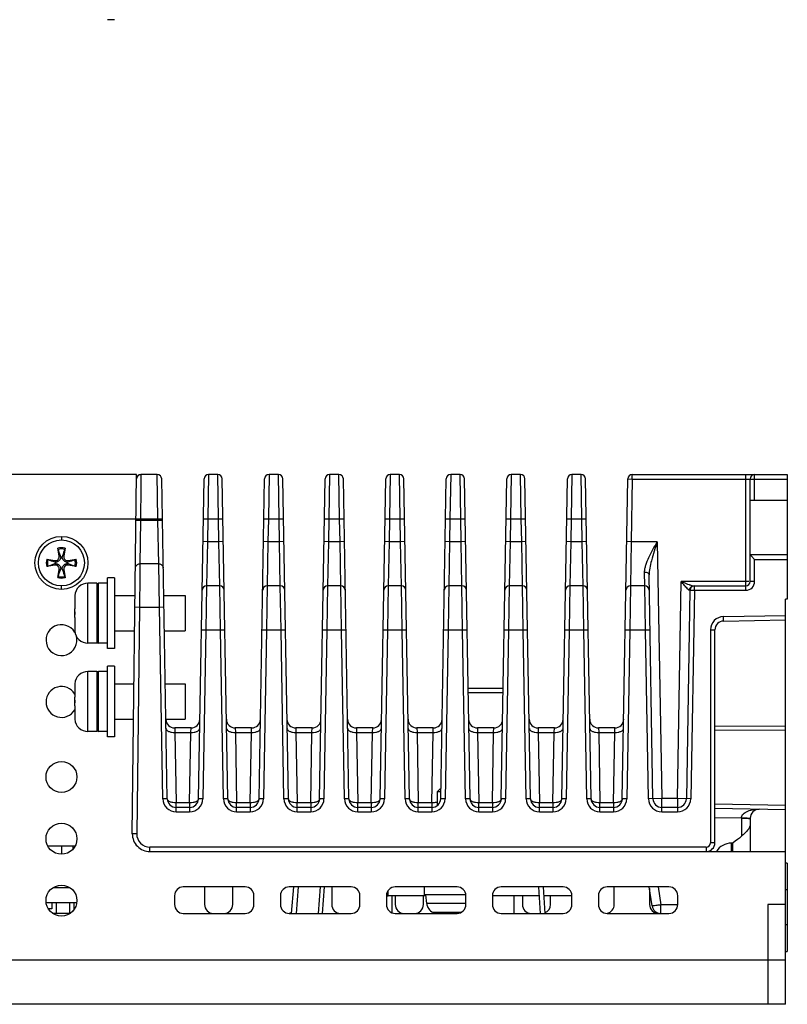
# Model space of a CAD drawing. Header units: millimetres. Extents: x 163 to 2699, y 224 to 730.
# Tile 155 of 168: x 2612 to 2699, y 273 to 385. Entities that reach past the tile are written whole.
import ezdxf

# ---------------------------------------------------------------- set-up
doc = ezdxf.new("R2010")
doc.units = ezdxf.units.MM

msp = doc.modelspace()

# ---------------------------------------------------------------- linework, layer by layer
at = {"color": 7, "linetype": 'Continuous'}
for p, q in [((2622.435, 384.533), (2621.635, 384.533)), ((2624.935, 333.003), (2544.435, 333.003)), ((2624.458, 292.326), (2624.935, 333.003)), ((2625.429, 333.003), (2625.413, 331.538)), ((2627.285, 333.003), (2625.429, 333.003)), ((2627.364, 328.003), (2627.285, 333.003)), ((2628.417, 296.285), (2627.785, 332.512)), ((2631.952, 296.285), (2632.584, 332.512)), ((2633.084, 333.003), (2633.005, 328.003)), ((2634.142, 333.003), (2633.084, 333.003)), ((2634.221, 328.003), (2634.142, 333.003)), ((2635.275, 296.285), (2634.642, 332.512)), ((2638.809, 296.285), (2639.441, 332.512)), ((2639.941, 333.003), (2639.863, 328.003)), ((2641, 333.003), (2639.941, 333.003)), ((2641.078, 328.003), (2641, 333.003)), ((2642.132, 296.285), (2641.499, 332.512)), ((2645.666, 296.285), (2646.298, 332.512)), ((2646.798, 333.003), (2646.72, 328.003)), ((2647.857, 333.003), (2646.798, 333.003)), ((2647.935, 328.003), (2647.857, 333.003)), ((2648.989, 296.285), (2648.357, 332.512)), ((2652.523, 296.285), (2653.156, 332.512)), ((2653.655, 333.003), (2653.577, 328.003)), ((2654.714, 333.003), (2653.655, 333.003)), ((2654.792, 328.003), (2654.714, 333.003)), ((2655.846, 296.285), (2655.214, 332.512)), ((2659.38, 296.285), (2660.013, 332.512)), ((2660.513, 333.003), (2660.434, 328.003)), ((2661.571, 333.003), (2660.513, 333.003)), ((2661.649, 328.003), (2661.571, 333.003)), ((2662.703, 296.285), (2662.071, 332.512)), ((2666.237, 296.285), (2666.87, 332.512)), ((2667.37, 333.003), (2667.291, 328.003)), ((2668.428, 333.003), (2667.37, 333.003)), ((2668.507, 328.003), (2668.428, 333.003)), ((2669.56, 296.285), (2668.928, 332.512)), ((2673.095, 296.285), (2673.727, 332.512)), ((2674.227, 333.003), (2674.148, 328.003)), ((2675.285, 333.003), (2674.227, 333.003)), ((2675.364, 328.003), (2675.285, 333.003)), ((2676.417, 296.285), (2675.785, 332.512)), ((2679.952, 296.285), (2680.584, 332.512)), ((2680.584, 332.512), (2681.084, 332.503)), ((2681.084, 332.503), (2680.96, 325.403)), ((2681.084, 333.003), (2698.635, 333.003)), ((2681.084, 332.503), (2681.084, 333.003)), ((2681.084, 332.503), (2698.635, 332.503)), ((2693.935, 319.903), (2693.935, 333.003)), ((2694.435, 320.903), (2694.435, 332.503)), ((2694.935, 330.103), (2694.935, 333.003)), ((2698.635, 333.003), (2698.635, 318.903)), ((2625.413, 331.538), (2625.376, 328.003)), ((2694.435, 330.103), (2698.635, 330.103)), ((2544.435, 328.003), (2624.876, 328.003)), ((2624.876, 328.009), (2625.376, 328.003)), ((2625.376, 328.003), (2625.374, 327.801)), ((2625.376, 328.003), (2627.364, 328.003)), ((2627.364, 328.003), (2627.864, 328.012)), ((2627.367, 327.801), (2627.364, 328.003)), ((2632.506, 328.012), (2633.005, 328.003)), ((2633.005, 328.003), (2632.96, 325.403)), ((2633.005, 328.003), (2634.221, 328.003)), ((2634.221, 328.003), (2634.721, 328.012)), ((2634.266, 325.403), (2634.221, 328.003)), ((2639.363, 328.012), (2639.863, 328.003)), ((2639.863, 328.003), (2639.817, 325.403)), ((2639.863, 328.003), (2641.078, 328.003)), ((2641.078, 328.003), (2641.578, 328.012)), ((2641.123, 325.403), (2641.078, 328.003)), ((2646.22, 328.012), (2646.72, 328.003)), ((2646.72, 328.003), (2646.674, 325.403)), ((2646.72, 328.003), (2647.935, 328.003)), ((2647.935, 328.003), (2648.435, 328.012)), ((2647.981, 325.403), (2647.935, 328.003)), ((2653.077, 328.012), (2653.577, 328.003)), ((2653.577, 328.003), (2653.532, 325.403)), ((2653.577, 328.003), (2654.792, 328.003)), ((2654.792, 328.003), (2655.292, 328.012)), ((2654.838, 325.403), (2654.792, 328.003)), ((2659.934, 328.012), (2660.434, 328.003)), ((2660.434, 328.003), (2660.389, 325.403)), ((2660.434, 328.003), (2661.649, 328.003)), ((2661.649, 328.003), (2662.149, 328.012)), ((2661.695, 325.403), (2661.649, 328.003)), ((2666.791, 328.012), (2667.291, 328.003)), ((2667.291, 328.003), (2667.246, 325.403)), ((2667.291, 328.003), (2668.507, 328.003)), ((2668.507, 328.003), (2669.007, 328.012)), ((2668.552, 325.403), (2668.507, 328.003)), ((2673.648, 328.012), (2674.148, 328.003)), ((2674.148, 328.003), (2674.103, 325.403)), ((2674.148, 328.003), (2675.364, 328.003)), ((2675.364, 328.003), (2675.864, 328.012)), ((2675.409, 325.403), (2675.364, 328.003)), ((2625.374, 327.801), (2624.874, 327.807)), ((2625.374, 327.801), (2625.311, 322.902)), ((2627.367, 327.801), (2625.374, 327.801)), ((2627.867, 327.809), (2627.367, 327.801)), ((2627.461, 322.902), (2627.367, 327.801)), ((2616.435, 326.003), (2616.435, 325.603)), ((2616.175, 323.773), (2616.023, 324.676)), ((2616.846, 324.676), (2616.694, 323.773)), ((2632.96, 325.403), (2632.46, 325.412)), ((2632.96, 325.403), (2632.864, 320.403)), ((2634.266, 325.403), (2632.96, 325.403)), ((2634.766, 325.412), (2634.266, 325.403)), ((2634.362, 320.403), (2634.266, 325.403)), ((2639.817, 325.403), (2639.317, 325.412)), ((2639.817, 325.403), (2639.721, 320.403)), ((2641.123, 325.403), (2639.817, 325.403)), ((2641.623, 325.412), (2641.123, 325.403)), ((2641.219, 320.403), (2641.123, 325.403)), ((2646.674, 325.403), (2646.174, 325.412)), ((2646.674, 325.403), (2646.578, 320.403)), ((2647.981, 325.403), (2646.674, 325.403)), ((2648.481, 325.412), (2647.981, 325.403)), ((2648.077, 320.403), (2647.981, 325.403)), ((2653.532, 325.403), (2653.032, 325.412)), ((2653.532, 325.403), (2653.436, 320.403)), ((2654.838, 325.403), (2653.532, 325.403)), ((2655.338, 325.412), (2654.838, 325.403)), ((2654.934, 320.403), (2654.838, 325.403)), ((2660.389, 325.403), (2659.889, 325.412)), ((2660.389, 325.403), (2660.293, 320.403)), ((2661.695, 325.403), (2660.389, 325.403)), ((2662.195, 325.412), (2661.695, 325.403)), ((2661.791, 320.403), (2661.695, 325.403)), ((2667.246, 325.403), (2666.746, 325.412)), ((2667.246, 325.403), (2667.15, 320.403)), ((2668.552, 325.403), (2667.246, 325.403)), ((2669.052, 325.412), (2668.552, 325.403)), ((2668.648, 320.403), (2668.552, 325.403)), ((2674.103, 325.403), (2673.603, 325.412)), ((2674.103, 325.403), (2674.007, 320.403)), ((2675.409, 325.403), (2674.103, 325.403)), ((2675.909, 325.412), (2675.409, 325.403)), ((2675.505, 320.403), (2675.409, 325.403)), ((2680.96, 325.403), (2680.46, 325.412)), ((2680.96, 325.403), (2680.864, 320.403)), ((2683.909, 325.403), (2680.96, 325.403)), ((2683.909, 325.403), (2684.417, 296.303)), ((2616.318, 323.797), (2616.175, 323.773)), ((2616.694, 323.773), (2616.552, 323.797)), ((2698.635, 323.903), (2694.435, 323.903)), ((2694.435, 323.903), (2694.581, 323.756)), ((2694.581, 323.756), (2694.935, 323.403)), ((2614.762, 323.414), (2615.665, 323.262)), ((2615.665, 322.743), (2614.762, 322.592)), ((2615.665, 323.262), (2615.641, 323.12)), ((2615.641, 322.886), (2615.665, 322.743)), ((2617.205, 323.262), (2618.108, 323.414)), ((2617.229, 323.12), (2617.205, 323.262)), ((2617.205, 322.743), (2617.229, 322.886)), ((2618.108, 322.592), (2617.205, 322.743)), ((2625.311, 322.902), (2625.296, 321.538)), ((2627.461, 322.902), (2625.311, 322.902)), ((2627.538, 318.003), (2627.461, 322.902)), ((2694.935, 323.403), (2698.635, 323.403)), ((2694.935, 320.903), (2694.935, 323.403)), ((2616.023, 321.33), (2616.175, 322.233)), ((2616.175, 322.233), (2616.318, 322.209)), ((2616.552, 322.209), (2616.694, 322.233)), ((2616.694, 322.233), (2616.846, 321.33)), ((2622.435, 321.303), (2621.635, 321.303)), ((2621.635, 313.303), (2621.635, 321.303)), ((2622.435, 321.303), (2622.435, 313.303)), ((2625.296, 321.538), (2625.259, 318.003)), ((2682.505, 320.403), (2682.475, 321.971)), ((2683.417, 296.285), (2682.975, 321.637)), ((2616.435, 320.003), (2616.435, 320.403)), ((2620.435, 320.703), (2619.435, 320.703)), ((2619.435, 313.903), (2619.435, 320.703)), ((2620.435, 320.703), (2620.435, 313.903)), ((2621.635, 320.703), (2620.635, 320.703)), ((2620.635, 313.903), (2620.635, 320.703)), ((2632.864, 320.403), (2632.786, 315.403)), ((2634.362, 320.403), (2632.864, 320.403)), ((2634.441, 315.403), (2634.362, 320.403)), ((2639.721, 320.403), (2639.643, 315.403)), ((2641.219, 320.403), (2639.721, 320.403)), ((2641.298, 315.403), (2641.219, 320.403)), ((2646.578, 320.403), (2646.5, 315.403)), ((2648.077, 320.403), (2646.578, 320.403)), ((2648.155, 315.403), (2648.077, 320.403)), ((2653.436, 320.403), (2653.357, 315.403)), ((2654.934, 320.403), (2653.436, 320.403)), ((2655.012, 315.403), (2654.934, 320.403)), ((2660.293, 320.403), (2660.214, 315.403)), ((2661.791, 320.403), (2660.293, 320.403)), ((2661.869, 315.403), (2661.791, 320.403)), ((2667.15, 320.403), (2667.071, 315.403)), ((2668.648, 320.403), (2667.15, 320.403)), ((2668.727, 315.403), (2668.648, 320.403)), ((2674.007, 320.403), (2673.928, 315.403)), ((2675.505, 320.403), (2674.007, 320.403)), ((2675.584, 315.403), (2675.505, 320.403)), ((2680.864, 320.403), (2680.786, 315.403)), ((2682.505, 320.403), (2680.864, 320.403)), ((2682.584, 315.403), (2682.505, 320.403)), ((2686.202, 296.303), (2686.631, 320.903)), ((2694.288, 320.903), (2686.631, 320.903)), ((2688.028, 320.403), (2693.935, 320.403)), ((2688.114, 319.903), (2688.114, 320.403)), ((2694.935, 320.903), (2694.435, 320.903)), ((2617.935, 319.136), (2617.935, 317.803)), ((2617.943, 319.303), (2617.938, 319.303)), ((2622.435, 319.303), (2624.774, 319.303)), ((2628.016, 319.303), (2630.435, 319.303)), ((2630.435, 319.303), (2630.435, 315.303)), ((2687.614, 319.912), (2687.202, 296.285)), ((2687.614, 319.912), (2687.557, 319.911)), ((2687.614, 319.912), (2688.114, 319.903)), ((2688.114, 319.903), (2687.702, 296.277)), ((2688.114, 319.903), (2693.935, 319.903)), ((2624.759, 318.009), (2625.259, 318.003)), ((2625.259, 318.003), (2624.958, 292.32)), ((2625.259, 318.003), (2627.538, 318.003)), ((2627.538, 318.003), (2628.038, 318.012)), ((2627.918, 296.277), (2627.538, 318.003)), ((2698.635, 318.903), (2698.435, 318.903)), ((2698.435, 273.003), (2698.435, 318.903)), ((2617.943, 317.803), (2617.935, 317.803)), ((2617.935, 316.803), (2617.943, 316.803)), ((2617.935, 316.803), (2617.935, 315.47)), ((2691.408, 316.92), (2698.435, 317.043)), ((2691.417, 316.42), (2691.408, 316.92)), ((2691.417, 316.42), (2698.435, 316.542)), ((2617.938, 315.303), (2617.943, 315.303)), ((2622.435, 315.303), (2624.727, 315.303)), ((2628.086, 315.303), (2630.435, 315.303)), ((2632.286, 315.412), (2632.786, 315.403)), ((2632.786, 315.403), (2632.452, 296.277)), ((2632.786, 315.403), (2634.441, 315.403)), ((2634.441, 315.403), (2634.941, 315.412)), ((2634.775, 296.277), (2634.441, 315.403)), ((2639.143, 315.412), (2639.643, 315.403)), ((2639.643, 315.403), (2639.309, 296.277)), ((2639.643, 315.403), (2641.298, 315.403)), ((2641.298, 315.403), (2641.798, 315.412)), ((2641.632, 296.277), (2641.298, 315.403)), ((2646, 315.412), (2646.5, 315.403)), ((2646.5, 315.403), (2646.166, 296.277)), ((2646.5, 315.403), (2648.155, 315.403)), ((2648.155, 315.403), (2648.655, 315.412)), ((2648.489, 296.277), (2648.155, 315.403)), ((2652.857, 315.412), (2653.357, 315.403)), ((2653.357, 315.403), (2653.023, 296.277)), ((2653.357, 315.403), (2655.012, 315.403)), ((2655.012, 315.403), (2655.512, 315.412)), ((2655.346, 296.277), (2655.012, 315.403)), ((2659.714, 315.412), (2660.214, 315.403)), ((2660.214, 315.403), (2659.88, 296.277)), ((2660.214, 315.403), (2661.869, 315.403)), ((2661.869, 315.403), (2662.369, 315.412)), ((2662.203, 296.277), (2661.869, 315.403)), ((2666.571, 315.412), (2667.071, 315.403)), ((2667.071, 315.403), (2666.737, 296.277)), ((2667.071, 315.403), (2668.727, 315.403)), ((2668.727, 315.403), (2669.226, 315.412)), ((2669.06, 296.277), (2668.727, 315.403)), ((2673.428, 315.412), (2673.928, 315.403)), ((2673.928, 315.403), (2673.595, 296.277)), ((2673.928, 315.403), (2675.584, 315.403)), ((2675.584, 315.403), (2676.084, 315.412)), ((2675.918, 296.277), (2675.584, 315.403)), ((2680.286, 315.412), (2680.786, 315.403)), ((2680.786, 315.403), (2680.452, 296.277)), ((2680.786, 315.403), (2682.584, 315.403)), ((2682.584, 315.403), (2683.084, 315.412)), ((2682.918, 296.277), (2682.584, 315.403)), ((2689.935, 315.42), (2690.435, 315.42)), ((2689.935, 315.42), (2689.935, 291.303)), ((2690.435, 291.303), (2690.435, 315.42)), ((2620.435, 313.903), (2619.435, 313.903)), ((2621.635, 313.903), (2620.635, 313.903)), ((2622.435, 313.303), (2621.635, 313.303)), ((2622.435, 311.303), (2621.635, 311.303)), ((2621.635, 303.303), (2621.635, 311.303)), ((2622.435, 311.303), (2622.435, 303.303)), ((2620.435, 310.703), (2619.435, 310.703)), ((2619.435, 303.903), (2619.435, 310.703)), ((2620.435, 310.703), (2620.435, 303.903)), ((2621.635, 310.703), (2620.635, 310.703)), ((2620.635, 303.903), (2620.635, 310.703)), ((2617.935, 309.136), (2617.935, 307.803)), ((2617.943, 309.303), (2617.938, 309.303)), ((2622.435, 309.303), (2624.657, 309.303)), ((2628.19, 309.303), (2630.435, 309.303)), ((2630.435, 309.303), (2630.435, 305.303)), ((2662.485, 308.803), (2666.456, 308.803)), ((2662.493, 308.312), (2666.447, 308.312)), ((2617.943, 307.803), (2617.935, 307.803)), ((2617.935, 306.803), (2617.943, 306.803)), ((2617.935, 306.803), (2617.935, 305.47)), ((2617.938, 305.303), (2617.943, 305.303)), ((2622.435, 305.303), (2624.61, 305.303)), ((2628.26, 305.303), (2630.435, 305.303)), ((2690.435, 304.53), (2698.435, 304.494)), ((2620.435, 303.903), (2619.435, 303.903)), ((2621.635, 303.903), (2620.635, 303.903)), ((2631.109, 304.303), (2629.26, 304.303)), ((2629.26, 304.303), (2629.278, 303.788)), ((2629.278, 303.788), (2631.091, 303.788)), ((2629.278, 303.788), (2629.417, 295.817)), ((2630.952, 295.817), (2631.091, 303.788)), ((2631.091, 303.788), (2631.109, 304.303)), ((2637.966, 304.303), (2636.117, 304.303)), ((2636.117, 304.303), (2636.135, 303.788)), ((2636.135, 303.788), (2637.948, 303.788)), ((2636.135, 303.788), (2636.274, 295.817)), ((2637.809, 295.817), (2637.948, 303.788)), ((2637.948, 303.788), (2637.966, 304.303)), ((2644.823, 304.303), (2642.975, 304.303)), ((2642.975, 304.303), (2642.992, 303.788)), ((2642.992, 303.788), (2644.805, 303.788)), ((2642.992, 303.788), (2643.132, 295.817)), ((2644.666, 295.817), (2644.805, 303.788)), ((2644.805, 303.788), (2644.823, 304.303)), ((2651.68, 304.303), (2649.832, 304.303)), ((2649.832, 304.303), (2649.85, 303.788)), ((2649.85, 303.788), (2651.663, 303.788)), ((2649.85, 303.788), (2649.989, 295.817)), ((2651.523, 295.817), (2651.663, 303.788)), ((2651.663, 303.788), (2651.68, 304.303)), ((2658.538, 304.303), (2656.689, 304.303)), ((2656.689, 304.303), (2656.707, 303.788)), ((2656.707, 303.788), (2658.52, 303.788)), ((2656.707, 303.788), (2656.846, 295.817)), ((2658.381, 295.817), (2658.52, 303.788)), ((2658.52, 303.788), (2658.538, 304.303)), ((2665.395, 304.303), (2663.546, 304.303)), ((2663.546, 304.303), (2663.564, 303.788)), ((2663.564, 303.788), (2665.377, 303.788)), ((2663.564, 303.788), (2663.703, 295.817)), ((2665.238, 295.817), (2665.377, 303.788)), ((2665.377, 303.788), (2665.395, 304.303)), ((2672.252, 304.303), (2670.403, 304.303)), ((2670.403, 304.303), (2670.421, 303.788)), ((2670.421, 303.788), (2672.234, 303.788)), ((2670.421, 303.788), (2670.56, 295.817)), ((2672.095, 295.817), (2672.234, 303.788)), ((2672.234, 303.788), (2672.252, 304.303)), ((2679.109, 304.303), (2677.26, 304.303)), ((2677.26, 304.303), (2677.278, 303.788)), ((2677.278, 303.788), (2679.091, 303.788)), ((2677.278, 303.788), (2677.417, 295.817)), ((2678.952, 295.817), (2679.091, 303.788)), ((2679.091, 303.788), (2679.109, 304.303)), ((2698.435, 304.008), (2690.435, 304.045)), ((2622.435, 303.303), (2621.635, 303.303)), ((2659.321, 297.403), (2659.015, 297.096)), ((2659.015, 297.096), (2659.395, 297.096)), ((2659.015, 295.53), (2659.015, 297.096)), ((2659.321, 297.403), (2659.4, 297.403)), ((2628.417, 296.285), (2627.918, 296.277)), ((2630.952, 295.817), (2629.417, 295.817)), ((2629.417, 294.803), (2629.417, 295.817)), ((2630.952, 295.817), (2630.952, 294.803)), ((2632.452, 296.277), (2631.952, 296.285)), ((2635.275, 296.285), (2634.775, 296.277)), ((2637.809, 295.817), (2636.274, 295.817)), ((2636.274, 294.803), (2636.274, 295.817)), ((2637.809, 295.817), (2637.809, 294.803)), ((2639.309, 296.277), (2638.809, 296.285)), ((2642.132, 296.285), (2641.632, 296.277)), ((2644.666, 295.817), (2643.132, 295.817)), ((2643.132, 294.803), (2643.132, 295.817)), ((2644.666, 295.817), (2644.666, 294.803)), ((2646.166, 296.277), (2645.666, 296.285)), ((2648.989, 296.285), (2648.489, 296.277)), ((2651.523, 295.817), (2649.989, 295.817)), ((2649.989, 294.803), (2649.989, 295.817)), ((2651.523, 295.817), (2651.523, 294.803)), ((2653.023, 296.277), (2652.523, 296.285)), ((2655.846, 296.285), (2655.346, 296.277)), ((2658.381, 295.817), (2656.846, 295.817)), ((2656.846, 294.803), (2656.846, 295.817)), ((2658.381, 295.817), (2658.381, 294.803)), ((2659.88, 296.277), (2659.38, 296.285)), ((2662.703, 296.285), (2662.203, 296.277)), ((2665.238, 295.817), (2663.703, 295.817)), ((2663.703, 294.803), (2663.703, 295.817)), ((2665.238, 295.817), (2665.238, 294.803)), ((2666.737, 296.277), (2666.237, 296.285)), ((2669.56, 296.285), (2669.06, 296.277)), ((2672.095, 295.817), (2670.56, 295.817)), ((2670.56, 294.803), (2670.56, 295.817)), ((2672.095, 295.817), (2672.095, 294.803)), ((2673.595, 296.277), (2673.095, 296.285)), ((2676.417, 296.285), (2675.918, 296.277)), ((2678.952, 295.817), (2677.417, 295.817)), ((2677.417, 294.803), (2677.417, 295.817)), ((2678.952, 295.817), (2678.952, 294.803)), ((2680.452, 296.277), (2679.952, 296.285)), ((2684.417, 296.303), (2682.918, 296.277)), ((2686.202, 296.303), (2684.417, 296.303)), ((2684.417, 294.803), (2684.417, 296.303)), ((2687.702, 296.277), (2686.202, 296.303)), ((2686.202, 296.303), (2686.202, 294.803)), ((2690.435, 295.695), (2698.435, 295.555)), ((2630.952, 295.303), (2629.417, 295.303)), ((2629.417, 294.803), (2630.952, 294.803)), ((2637.809, 295.303), (2636.274, 295.303)), ((2636.274, 294.803), (2637.809, 294.803)), ((2644.666, 295.303), (2643.132, 295.303)), ((2643.132, 294.803), (2644.666, 294.803)), ((2651.523, 295.303), (2649.989, 295.303)), ((2649.989, 294.803), (2651.523, 294.803)), ((2658.381, 295.303), (2656.846, 295.303)), ((2656.846, 294.803), (2658.381, 294.803)), ((2665.238, 295.303), (2663.703, 295.303)), ((2663.703, 294.803), (2665.238, 294.803)), ((2672.095, 295.303), (2670.56, 295.303)), ((2670.56, 294.803), (2672.095, 294.803)), ((2678.952, 295.303), (2677.417, 295.303)), ((2677.417, 294.803), (2678.952, 294.803)), ((2686.202, 295.303), (2684.417, 295.303)), ((2684.417, 294.803), (2686.202, 294.803)), ((2698.435, 295.041), (2690.435, 295.181)), ((2693.435, 294.084), (2690.435, 294.137)), ((2693.435, 294.084), (2693.434, 294.111)), ((2693.435, 294.084), (2693.435, 292.038)), ((2694.435, 294.102), (2694.435, 290.303)), ((2624.958, 292.32), (2624.458, 292.326)), ((2690.435, 291.303), (2689.935, 291.303)), ((2692.435, 291.259), (2692.302, 291.259)), ((2692.302, 290.303), (2692.302, 291.259)), ((2692.496, 291.303), (2692.435, 291.259)), ((2692.435, 291.259), (2692.435, 290.303)), ((2617.961, 290.903), (2614.911, 290.903)), ((2616.435, 290.903), (2616.435, 290.003)), ((2617.735, 290.903), (2617.735, 290.62)), ((2689.435, 290.803), (2626.458, 290.803)), ((2626.458, 290.303), (2626.458, 290.803)), ((2626.458, 290.303), (2698.435, 290.303)), ((2689.435, 290.803), (2689.435, 290.303)), ((2698.635, 289.003), (2698.435, 289.003)), ((2698.635, 289.003), (2698.635, 279.003)), ((2617.37, 286.203), (2615.501, 286.203)), ((2637.235, 286.303), (2630.235, 286.303)), ((2632.635, 286.303), (2632.635, 284.303)), ((2635.835, 284.303), (2635.835, 286.303)), ((2649.235, 286.303), (2642.235, 286.303)), ((2642.503, 283.303), (2642.734, 286.303)), ((2643.236, 286.303), (2643.004, 283.303)), ((2645.734, 286.303), (2645.503, 283.303)), ((2646.004, 283.303), (2646.236, 286.303)), ((2647.035, 286.303), (2647.035, 284.303)), ((2653.435, 285.303), (2653.435, 285.871)), ((2661.235, 286.303), (2654.235, 286.303)), ((2657.515, 286.303), (2657.515, 285.403)), ((2673.235, 286.303), (2666.235, 286.303)), ((2670.669, 283.303), (2670.479, 286.303)), ((2670.98, 286.303), (2671.17, 283.303)), ((2685.235, 286.303), (2678.235, 286.303)), ((2679.035, 284.303), (2679.035, 286.303)), ((2683.312, 284.161), (2683.006, 286.303)), ((2683.035, 286.103), (2683.035, 284.303)), ((2684.01, 286.303), (2684.302, 284.259)), ((2698.435, 286.003), (2698.635, 286.003)), ((2618.159, 284.503), (2614.712, 284.503)), ((2615.335, 284.503), (2615.335, 283.803)), ((2615.835, 284.503), (2615.835, 283.303)), ((2617.335, 284.503), (2617.335, 283.303)), ((2617.835, 284.503), (2617.835, 283.803)), ((2629.235, 285.303), (2629.235, 284.303)), ((2638.235, 284.303), (2638.235, 285.303)), ((2641.235, 285.303), (2641.235, 284.303)), ((2650.235, 284.303), (2650.235, 285.303)), ((2653.235, 285.303), (2653.235, 284.303)), ((2657.723, 285.303), (2653.435, 285.303)), ((2653.835, 285.303), (2653.835, 283.39)), ((2654.235, 285.303), (2654.235, 284.303)), ((2657.435, 284.303), (2657.435, 285.303)), ((2662.215, 285.403), (2657.515, 285.403)), ((2657.801, 284.415), (2657.715, 285.403)), ((2662.235, 284.415), (2657.801, 284.415)), ((2662.235, 284.303), (2662.235, 285.303)), ((2670.542, 285.303), (2665.235, 285.303)), ((2665.235, 285.303), (2665.235, 284.303)), ((2667.7, 283.303), (2667.7, 285.303)), ((2668.635, 285.303), (2668.635, 284.303)), ((2674.235, 285.303), (2671.043, 285.303)), ((2671.835, 284.303), (2671.835, 285.303)), ((2674.235, 284.303), (2674.235, 285.303)), ((2677.235, 285.303), (2677.235, 284.303)), ((2686.235, 284.303), (2686.235, 285.303)), ((2615.335, 283.803), (2614.981, 283.803)), ((2617.368, 283.303), (2615.499, 283.303)), ((2617.835, 283.803), (2617.886, 283.803)), ((2630.235, 283.303), (2637.235, 283.303)), ((2642.235, 283.303), (2649.235, 283.303)), ((2654.235, 283.303), (2661.235, 283.303)), ((2660.515, 283.419), (2658.517, 283.419)), ((2661.678, 283.419), (2660.515, 283.419)), ((2666.235, 283.303), (2673.235, 283.303)), ((2678.235, 283.303), (2685.235, 283.303)), ((2686.235, 284.259), (2684.302, 284.259)), ((2684.302, 283.303), (2684.302, 284.259)), ((2698.435, 284.303), (2696.435, 284.303)), ((2696.435, 284.303), (2696.435, 273.003)), ((2698.635, 282.003), (2698.435, 282.003)), ((2698.435, 279.003), (2698.635, 279.003)), ((2698.435, 278.003), (2544.435, 278.003)), ((2698.435, 273.003), (2544.435, 273.003))]:
    msp.add_line(p, q, dxfattribs=at)
for centre, radius in [((2616.435, 323.003), 3), ((2616.435, 323.003), 2.6), ((2616.435, 298.753), 1.75), ((2616.435, 291.753), 1.75), ((2616.435, 284.753), 1.75)]:
    msp.add_circle(centre, radius, dxfattribs=at)
for centre, radius, start, end in [((2625.426, 332.502), 0.5, 89.73377, 179.27112), ((2625.429, 332.503), 0.5, 90, 134.66456), ((2627.285, 332.503), 0.5, 1, 90), ((2633.084, 332.503), 0.5, 90, 179), ((2634.142, 332.503), 0.5, 1, 90), ((2639.941, 332.503), 0.5, 90, 179), ((2641, 332.503), 0.5, 1, 90), ((2646.798, 332.503), 0.5, 90, 179), ((2647.857, 332.503), 0.5, 1, 90), ((2653.655, 332.503), 0.5, 90, 179), ((2654.714, 332.503), 0.5, 1, 90), ((2660.513, 332.503), 0.5, 90, 179), ((2661.571, 332.503), 0.5, 1, 90), ((2667.37, 332.503), 0.5, 90, 179), ((2668.428, 332.503), 0.5, 1, 90), ((2674.227, 332.503), 0.5, 90, 179), ((2675.285, 332.503), 0.5, 1, 90), ((2681.084, 332.503), 0.5, 90, 179), ((2694.935, 332.503), 0.5, 90, 180), ((2616.435, 323.003), 1.723, 76.18861, 103.81139), ((2616.435, 323.003), 1.581, 76.08514, 103.91486), ((2615.738, 323.699), 0.443, 260.44847, 9.55153), ((2313.213, 216.523), 321.528, 19.48973, 19.62987), ((2615.734, 323.591), 0.619, 6.57579, 19.44699), ((2616.435, 323.003), 0.664, 82.58152, 97.41848), ((2617.134, 323.591), 0.617, 160.53565, 173.44157), ((2939.289, 209.547), 342.363, 160.3743, 160.5059), ((2617.131, 323.699), 0.443, 170.44847, 279.55153), ((2616.435, 323.003), 1.723, 166.18861, 193.81139), ((2616.435, 323.003), 1.581, 166.08514, 193.91486), ((2729.891, 645.857), 342.363, 250.3743, 250.5059), ((2722.914, 19.781), 321.528, 109.48973, 109.62987), ((2615.846, 323.702), 0.617, 250.53565, 263.44157), ((2615.847, 322.302), 0.619, 96.57579, 109.44699), ((2615.738, 322.306), 0.443, 350.44847, 99.55153), ((2616.435, 323.003), 0.664, 172.58152, 187.41848), ((2615.736, 322.415), 0.617, 340.53565, 353.44157), ((2616.435, 323.003), 0.664, 262.58152, 277.41848), ((2617.135, 322.415), 0.619, 186.57579, 199.44699), ((2617.131, 322.306), 0.443, 80.44847, 189.55153), ((2617.023, 323.703), 0.619, 276.57579, 289.44699), ((2616.435, 323.003), 0.664, 352.58152, 7.41848), ((2617.023, 322.304), 0.617, 70.53565, 83.44157), ((2509.955, 626.224), 321.528, 289.48973, 289.62987), ((2502.979, 0.148), 342.363, 70.3743, 70.5059), ((2616.435, 323.003), 1.581, 346.08514, 13.91486), ((2616.435, 323.003), 1.723, 346.18861, 13.81139), ((2616.435, 323.003), 1.723, 256.18861, 283.81139), ((2293.58, 436.459), 342.363, 340.3743, 340.5059), ((2616.435, 323.003), 1.581, 256.08514, 283.91486), ((2919.656, 429.483), 321.528, 199.48973, 199.62987), ((2619.435, 319.203), 1.5, 90, 176.17748), ((2620.635, 320.503), 0.2, 90, 180), ((2632.864, 319.903), 0.5, 90, 179), ((2634.362, 319.903), 0.5, 1, 90), ((2639.721, 319.903), 0.5, 90, 179), ((2641.219, 319.903), 0.5, 1, 90), ((2646.578, 319.903), 0.5, 90, 179), ((2648.077, 319.903), 0.5, 1, 90), ((2653.436, 319.903), 0.5, 90, 179), ((2654.934, 319.903), 0.5, 1, 90), ((2660.293, 319.903), 0.5, 90, 179), ((2661.791, 319.903), 0.5, 1, 90), ((2667.15, 319.903), 0.5, 90, 179), ((2668.648, 319.903), 0.5, 1, 90), ((2674.007, 319.903), 0.5, 90, 179), ((2675.505, 319.903), 0.5, 1, 90), ((2680.864, 319.903), 0.5, 90, 179), ((2682.505, 319.903), 0.5, 1, 90), ((2688.114, 319.903), 0.5, 90, 179), ((2693.935, 320.903), 1, 270, 0), ((2693.935, 320.903), 0.5, 270, 0), ((2619.533, 319.136), 1.599, 174.01093, 180.00644), ((2645.226, 317.306), 27.288, 179.6689, 180.00595), ((2646.146, 317.306), 28.208, 180.00593, 180.33199), ((2691.435, 315.42), 1.5, 91, 180), ((2616.435, 314.253), 1.75, 30.17824, 15.69022), ((2691.435, 315.42), 1, 91, 180), ((2619.533, 315.47), 1.599, 179.99356, 185.98907), ((2619.435, 315.403), 1.5, 183.82255, 270), ((2620.635, 314.103), 0.2, 180, 270), ((2619.435, 309.203), 1.5, 90, 176.17748), ((2620.635, 310.503), 0.2, 90, 180), ((2616.435, 307.253), 1.75, 30.82365, 329.27844), ((2619.533, 309.136), 1.599, 174.01093, 180.00644), ((2645.226, 307.306), 27.288, 179.6689, 180.00595), ((2646.146, 307.306), 28.208, 180.00593, 180.33199), ((2619.533, 305.47), 1.599, 179.99356, 185.98907), ((2619.435, 305.403), 1.5, 183.82255, 270), ((2629.26, 305.303), 1, 181, 270), ((2631.109, 305.303), 1, 270, 359), ((2636.117, 305.303), 1, 181, 270), ((2637.966, 305.303), 1, 270, 359), ((2642.975, 305.303), 1, 181, 270), ((2644.823, 305.303), 1, 270, 359), ((2649.832, 305.303), 1, 181, 270), ((2651.68, 305.303), 1, 270, 359), ((2656.689, 305.303), 1, 181, 270), ((2658.538, 305.303), 1, 270, 359), ((2663.546, 305.303), 1, 181, 270), ((2665.395, 305.303), 1, 270, 359), ((2670.403, 305.303), 1, 181, 270), ((2672.252, 305.303), 1, 270, 359), ((2677.26, 305.303), 1, 181, 270), ((2679.109, 305.303), 1, 270, 359), ((2620.635, 304.103), 0.2, 180, 270), ((2629.417, 296.303), 1.5, 181, 270), ((2629.417, 296.303), 1, 181, 270), ((2630.952, 296.303), 1, 270, 359), ((2630.952, 296.303), 1.5, 270, 359), ((2636.274, 296.303), 1.5, 181, 270), ((2636.274, 296.303), 1, 181, 270), ((2637.809, 296.303), 1, 270, 359), ((2637.809, 296.303), 1.5, 270, 359), ((2643.132, 296.303), 1.5, 181, 270), ((2643.132, 296.303), 1, 181, 270), ((2644.666, 296.303), 1, 270, 359), ((2644.666, 296.303), 1.5, 270, 359), ((2649.989, 296.303), 1.5, 181, 270), ((2649.989, 296.303), 1, 181, 270), ((2651.523, 296.303), 1, 270, 359), ((2651.523, 296.303), 1.5, 270, 359), ((2656.846, 296.303), 1.5, 181, 270), ((2656.846, 296.303), 1, 181, 270), ((2658.381, 296.303), 1, 270, 359), ((2658.381, 296.303), 1.5, 270, 359), ((2663.703, 296.303), 1.5, 181, 270), ((2663.703, 296.303), 1, 181, 270), ((2665.238, 296.303), 1, 270, 359), ((2665.238, 296.303), 1.5, 270, 359), ((2670.56, 296.303), 1.5, 181, 270), ((2670.56, 296.303), 1, 181, 270), ((2672.095, 296.303), 1, 270, 359), ((2672.095, 296.303), 1.5, 270, 359), ((2677.417, 296.303), 1.5, 181, 270), ((2677.417, 296.303), 1, 181, 270), ((2678.952, 296.303), 1, 270, 359), ((2678.952, 296.303), 1.5, 270, 359), ((2684.417, 296.303), 1.5, 181, 270), ((2684.417, 296.303), 1, 181, 270), ((2686.202, 296.303), 1, 270, 359), ((2686.202, 296.303), 1.5, 270, 359), ((2695.435, 294.093), 1, 89, 180), ((2626.458, 292.303), 2, 179.32912, 270), ((2626.458, 292.303), 1.5, 179.32912, 270), ((2689.435, 291.303), 1, 270, 0), ((2689.435, 291.303), 0.5, 270, 0), ((2692.302, 289.259), 2, 90.00262, 148.18981), ((2630.235, 285.303), 1, 90, 180), ((2637.235, 285.303), 1, 0, 90), ((2642.235, 285.303), 1, 90, 180), ((2649.235, 285.303), 1, 0, 90), ((2654.235, 285.303), 1, 90, 180), ((2661.235, 285.303), 1, 0, 90), ((2666.235, 285.303), 1, 90, 180), ((2673.235, 285.303), 1, 0, 90), ((2678.235, 285.303), 1, 90, 180), ((2685.235, 285.303), 1, 0, 90), ((2653.435, 286.303), 1, 258.58897, 270), ((2658.997, 284.519), 1.2, 185, 246.45286), ((2630.235, 284.303), 1, 180, 270), ((2633.635, 284.303), 1, 180, 270), ((2634.835, 284.303), 1, 270, 0), ((2637.235, 284.303), 1, 270, 0), ((2642.235, 284.303), 1, 180, 270), ((2642.035, 284.303), 1, 281.56557, 299.12565), ((2648.035, 284.303), 1, 180, 270), ((2649.235, 284.303), 1, 270, 0), ((2654.235, 284.303), 1, 180, 270), ((2655.235, 284.303), 1, 180, 270), ((2656.435, 284.303), 1, 270, 0), ((2660.515, 288.003), 5, 246.45286, 250.28187), ((2661.235, 284.303), 1, 270, 0), ((2666.235, 284.303), 1, 180, 270), ((2669.635, 284.303), 1, 180, 270), ((2670.835, 284.303), 1, 289.55781, 0), ((2673.235, 284.303), 1, 270, 0), ((2678.235, 284.303), 1, 180, 270), ((2678.035, 284.303), 1, 281.56557, 0), ((2684.035, 284.303), 1, 180, 270), ((2684.302, 284.303), 1, 188.1301, 270), ((2685.235, 284.303), 1, 270, 0)]:
    msp.add_arc(centre, radius, start, end, dxfattribs=at)
at = {"color": 2, "linetype": 'Continuous'}
msp.add_arc((2658.383, 296.301), 0.997, 314.72508, 337.19604, dxfattribs=at)
at = {"color": 7, "linetype": 'Continuous'}
for points, start_tangent, end_tangent in [([(2616.054, 324.538), (2616.047, 324.562), (2616.039, 324.594), (2616.031, 324.633), (2616.023, 324.676)], (-0.3355744, 0.9420137), (-0.1659345, 0.9861368)), ([(2616.846, 324.676), (2616.838, 324.633), (2616.83, 324.594), (2616.822, 324.561), (2616.815, 324.538)], (-0.1659345, -0.9861368), (-0.3355744, -0.9420137)), ([(2682.475, 321.971), (2682.511, 322.354), (2682.618, 322.761), (2682.966, 323.618), (2683.416, 324.504), (2683.909, 325.403)], (-0.019197, 0.9998157), (0.4855011, 0.8742361)), ([(2683.909, 325.403), (2683.555, 324.32), (2683.24, 323.255)], (-0.31493, -0.9491149), (-0.2580085, -0.9661426)), ([(2616.349, 323.662), (2616.338, 323.555), (2616.307, 323.45), (2616.255, 323.349), (2616.181, 323.257), (2616.088, 323.182), (2615.987, 323.13), (2615.882, 323.1), (2615.776, 323.089)], (-0.0155375, -0.9998793), (-0.9998793, -0.0155375)), ([(2617.093, 323.089), (2616.987, 323.1), (2616.882, 323.13), (2616.781, 323.182), (2616.688, 323.257), (2616.614, 323.349), (2616.562, 323.45), (2616.532, 323.555), (2616.52, 323.662)], (-0.9998793, 0.0155375), (-0.0155375, 0.9998793)), ([(2614.9, 322.623), (2614.876, 322.615), (2614.843, 322.607), (2614.804, 322.599), (2614.761, 322.591)], (-0.9420137, -0.3355744), (-0.9861368, -0.1659345)), ([(2614.762, 323.414), (2614.804, 323.406), (2614.843, 323.398), (2614.876, 323.39), (2614.9, 323.383)], (0.9861368, -0.1659345), (0.9420137, -0.3355744)), ([(2615.776, 322.917), (2615.882, 322.906), (2615.987, 322.875), (2616.088, 322.824), (2616.181, 322.749), (2616.255, 322.656), (2616.307, 322.555), (2616.338, 322.451), (2616.349, 322.344)], (0.9998793, -0.0155375), (0.0155375, -0.9998793)), ([(2616.52, 322.344), (2616.532, 322.451), (2616.562, 322.555), (2616.614, 322.656), (2616.688, 322.749), (2616.781, 322.824), (2616.882, 322.875), (2616.987, 322.906), (2617.093, 322.917)], (0.0155375, 0.9998793), (0.9998793, 0.0155375)), ([(2617.97, 323.383), (2617.993, 323.39), (2618.026, 323.398), (2618.065, 323.406), (2618.108, 323.414)], (0.9420137, 0.3355744), (0.9861368, 0.1659345)), ([(2618.108, 322.592), (2618.065, 322.599), (2618.026, 322.607), (2617.993, 322.615), (2617.97, 322.623)], (-0.9861368, 0.1659345), (-0.9420137, 0.3355744)), ([(2624.811, 322.418), (2624.85, 322.603), (2624.959, 322.76), (2625.121, 322.865), (2625.311, 322.902)], (0.0117133, 0.9999314), (0.9999999, -0.0004652)), ([(2627.461, 322.902), (2627.651, 322.865), (2627.812, 322.761), (2627.921, 322.605), (2627.961, 322.421)], (0.9999998, 0.0006908), (0.0174524, -0.9998477)), ([(2683.24, 323.255), (2683.049, 322.415), (2682.975, 321.637)], (-0.2580085, -0.9661426), (0.0174524, -0.9998477)), ([(2616.023, 321.33), (2616.031, 321.372), (2616.039, 321.412), (2616.047, 321.444), (2616.054, 321.468)], (0.1659345, 0.9861368), (0.3355744, 0.9420137)), ([(2616.815, 321.468), (2616.822, 321.444), (2616.83, 321.411), (2616.838, 321.372), (2616.846, 321.329)], (0.3355744, -0.9420137), (0.1659345, -0.9861368)), ([(2682.475, 321.971), (2682.665, 321.947), (2682.826, 321.875), (2682.935, 321.766), (2682.975, 321.637)], (0.9999574, 0.0092321), (0.0174524, -0.9998477)), ([(2686.631, 320.903), (2686.858, 320.809), (2687.51, 320.549)], (0.9239177, -0.3825913), (0.9367626, -0.3499654)), ([(2687.324, 320.081), (2686.992, 320.459), (2686.631, 320.903)], (-0.6984081, 0.7156998), (-0.6270783, 0.7789562)), ([(2687.51, 320.549), (2687.564, 320.529), (2687.718, 320.475)], (0.9367633, -0.3499635), (0.9492122, -0.3146366)), ([(2687.557, 319.911), (2687.595, 320.1)], (0.0155132, 0.9998797), (0.3745069, 0.9272241)), ([(2687.595, 320.1), (2687.698, 320.259)], (0.3745069, 0.9272241), (0.6919304, 0.7219642)), ([(2687.698, 320.259), (2687.85, 320.366)], (0.6919304, 0.7219642), (0.9173691, 0.3980375)), ([(2687.718, 320.475), (2687.766, 320.46), (2687.896, 320.423)], (0.9492122, -0.3146366), (0.972075, -0.2346702)), ([(2687.85, 320.366), (2688.028, 320.403)], (0.9173691, 0.3980375), (1, 0)), ([(2687.896, 320.423), (2687.934, 320.414), (2688.028, 320.403)], (0.972075, -0.2346702), (1, 0)), ([(2687.421, 319.989), (2687.398, 320.009), (2687.324, 320.081)], (-0.7560588, 0.6545037), (-0.6984088, 0.7156991)), ([(2687.557, 319.911), (2687.497, 319.932), (2687.421, 319.989)], (-0.999962, -0.0087232), (-0.7560588, 0.6545037)), ([(2617.943, 316.803), (2617.939, 317.053), (2617.938, 317.303), (2617.939, 317.553), (2617.943, 317.803)], (-0.0262653, 0.999655), (0.0262653, 0.999655)), ([(2617.943, 306.803), (2617.939, 307.053), (2617.938, 307.303), (2617.939, 307.553), (2617.943, 307.803)], (-0.0262653, 0.999655), (0.0262653, 0.999655)), ([(2628.278, 304.257), (2628.299, 304.163), (2628.357, 304.073), (2628.45, 303.991), (2628.574, 303.92)], (0.0174524, -0.9998477), (0.9057241, -0.4238678)), ([(2628.574, 303.92), (2628.898, 303.82), (2629.278, 303.788)], (0.9057241, -0.4238678), (0.9999111, 0.0133371)), ([(2631.091, 303.788), (2631.472, 303.82), (2631.795, 303.92)], (0.9999111, -0.0133371), (0.905724, 0.4238679)), ([(2631.795, 303.92), (2631.919, 303.991), (2632.012, 304.073), (2632.07, 304.163), (2632.091, 304.257)], (0.905724, 0.4238679), (0.0174524, 0.9998477)), ([(2635.135, 304.257), (2635.156, 304.163), (2635.214, 304.073), (2635.307, 303.991), (2635.431, 303.92)], (0.0174524, -0.9998477), (0.905724, -0.4238679)), ([(2635.431, 303.92), (2635.755, 303.82), (2636.135, 303.788)], (0.905724, -0.4238679), (0.9999111, 0.0133371)), ([(2637.948, 303.788), (2638.329, 303.82), (2638.652, 303.92)], (0.9999111, -0.0133371), (0.905724, 0.423868)), ([(2638.652, 303.92), (2638.777, 303.991), (2638.87, 304.073), (2638.927, 304.163), (2638.948, 304.257)], (0.905724, 0.423868), (0.0174524, 0.9998477)), ([(2641.993, 304.257), (2642.013, 304.163), (2642.071, 304.073), (2642.164, 303.991), (2642.288, 303.92)], (0.0174524, -0.9998477), (0.905724, -0.423868)), ([(2642.288, 303.92), (2642.612, 303.82), (2642.992, 303.788)], (0.905724, -0.423868), (0.9999111, 0.0133371)), ([(2644.805, 303.788), (2645.186, 303.82), (2645.509, 303.92)], (0.9999111, -0.0133371), (0.9057239, 0.4238681)), ([(2645.509, 303.92), (2645.634, 303.991), (2645.727, 304.073), (2645.785, 304.163), (2645.805, 304.257)], (0.9057239, 0.4238681), (0.0174524, 0.9998477)), ([(2648.85, 304.257), (2648.87, 304.163), (2648.928, 304.073), (2649.021, 303.991), (2649.146, 303.92)], (0.0174524, -0.9998477), (0.9057239, -0.4238682)), ([(2649.146, 303.92), (2649.469, 303.82), (2649.85, 303.788)], (0.9057239, -0.4238682), (0.9999111, 0.0133371)), ([(2651.663, 303.788), (2652.043, 303.82), (2652.366, 303.92)], (0.9999111, -0.0133371), (0.9057239, 0.4238682)), ([(2652.366, 303.92), (2652.491, 303.991), (2652.584, 304.073), (2652.642, 304.163), (2652.662, 304.257)], (0.9057239, 0.4238682), (0.0174524, 0.9998477)), ([(2655.707, 304.257), (2655.728, 304.163), (2655.785, 304.073), (2655.878, 303.991), (2656.003, 303.92)], (0.0174524, -0.9998477), (0.9057238, -0.4238683)), ([(2656.003, 303.92), (2656.326, 303.82), (2656.707, 303.788)], (0.9057238, -0.4238683), (0.9999111, 0.0133371)), ([(2658.52, 303.788), (2658.9, 303.82), (2659.224, 303.92)], (0.9999111, -0.0133371), (0.9057238, 0.4238684)), ([(2659.224, 303.92), (2659.348, 303.991), (2659.441, 304.073), (2659.499, 304.163), (2659.519, 304.257)], (0.9057238, 0.4238684), (0.0174524, 0.9998477)), ([(2662.564, 304.257), (2662.585, 304.163), (2662.643, 304.073), (2662.736, 303.991), (2662.86, 303.92)], (0.0174524, -0.9998477), (0.9057238, -0.4238684)), ([(2662.86, 303.92), (2663.183, 303.82), (2663.564, 303.788)], (0.9057238, -0.4238684), (0.9999111, 0.0133371)), ([(2665.377, 303.788), (2665.757, 303.82), (2666.081, 303.92)], (0.9999111, -0.0133371), (0.9057237, 0.4238685)), ([(2666.081, 303.92), (2666.205, 303.991), (2666.298, 304.073), (2666.356, 304.163), (2666.377, 304.257)], (0.9057237, 0.4238685), (0.0174524, 0.9998477)), ([(2669.421, 304.257), (2669.442, 304.163), (2669.5, 304.073), (2669.593, 303.991), (2669.717, 303.92)], (0.0174524, -0.9998477), (0.9057237, -0.4238686)), ([(2669.717, 303.92), (2670.04, 303.82), (2670.421, 303.788)], (0.9057237, -0.4238686), (0.9999111, 0.0133371)), ([(2672.234, 303.788), (2672.615, 303.82), (2672.938, 303.92)], (0.9999111, -0.0133371), (0.9057236, 0.4238687)), ([(2672.938, 303.92), (2673.062, 303.991), (2673.155, 304.073), (2673.213, 304.163), (2673.234, 304.257)], (0.9057236, 0.4238687), (0.0174524, 0.9998477)), ([(2676.278, 304.257), (2676.299, 304.163), (2676.357, 304.073), (2676.45, 303.991), (2676.574, 303.92)], (0.0174524, -0.9998477), (0.9057236, -0.4238688)), ([(2676.574, 303.92), (2676.898, 303.82), (2677.278, 303.788)], (0.9057236, -0.4238688), (0.9999111, 0.0133371)), ([(2679.091, 303.788), (2679.472, 303.82), (2679.795, 303.92)], (0.9999111, -0.0133371), (0.9057236, 0.4238689)), ([(2679.795, 303.92), (2679.919, 303.991), (2680.012, 304.073), (2680.07, 304.163), (2680.091, 304.257)], (0.9057236, 0.4238689), (0.0174524, 0.9998477)), ([(2628.713, 295.949), (2628.589, 296.02), (2628.496, 296.102), (2628.438, 296.192), (2628.417, 296.285)], (-0.9056288, 0.4240714), (-0.0174524, 0.9998477)), ([(2629.417, 295.817), (2629.037, 295.849), (2628.713, 295.949)], (-0.9999111, -0.0133371), (-0.9056288, 0.4240714)), ([(2631.656, 295.949), (2631.332, 295.849), (2630.952, 295.817)], (-0.9056288, -0.4240714), (-0.9999111, 0.0133371)), ([(2631.952, 296.281), (2631.872, 296.1), (2631.779, 296.019), (2631.656, 295.949)], (-0.0265332, -0.9996479), (-0.9056288, -0.4240714)), ([(2635.57, 295.949), (2635.446, 296.02), (2635.353, 296.102), (2635.295, 296.192), (2635.275, 296.285)], (-0.9056288, 0.4240714), (-0.0174524, 0.9998477)), ([(2636.274, 295.817), (2635.894, 295.849), (2635.57, 295.949)], (-0.9999111, -0.0133371), (-0.9056288, 0.4240714)), ([(2638.513, 295.949), (2638.19, 295.849), (2637.809, 295.817)], (-0.9056288, -0.4240714), (-0.9999111, 0.0133371)), ([(2638.809, 296.281), (2638.729, 296.1), (2638.636, 296.019), (2638.513, 295.949)], (-0.0265332, -0.9996479), (-0.9056288, -0.4240714)), ([(2642.428, 295.949), (2642.303, 296.02), (2642.21, 296.102), (2642.152, 296.192), (2642.132, 296.285)], (-0.9056288, 0.4240714), (-0.0174524, 0.9998477)), ([(2643.132, 295.817), (2642.751, 295.849), (2642.428, 295.949)], (-0.9999111, -0.0133371), (-0.9056288, 0.4240714)), ([(2645.37, 295.949), (2645.047, 295.849), (2644.666, 295.817)], (-0.9056288, -0.4240714), (-0.9999111, 0.0133371)), ([(2645.666, 296.281), (2645.586, 296.1), (2645.493, 296.019), (2645.37, 295.949)], (-0.0265332, -0.9996479), (-0.9056288, -0.4240714)), ([(2649.285, 295.949), (2649.16, 296.02), (2649.067, 296.102), (2649.01, 296.192), (2648.989, 296.285)], (-0.9056288, 0.4240714), (-0.0174524, 0.9998477)), ([(2649.989, 295.817), (2649.608, 295.849), (2649.285, 295.949)], (-0.9999111, -0.0133371), (-0.9056288, 0.4240714)), ([(2652.227, 295.949), (2651.904, 295.849), (2651.523, 295.817)], (-0.9056288, -0.4240714), (-0.9999111, 0.0133371)), ([(2652.523, 296.281), (2652.443, 296.1), (2652.351, 296.019), (2652.227, 295.949)], (-0.0265332, -0.9996479), (-0.9056288, -0.4240714)), ([(2656.142, 295.949), (2656.018, 296.02), (2655.925, 296.102), (2655.867, 296.192), (2655.846, 296.285)], (-0.9056288, 0.4240714), (-0.0174524, 0.9998477)), ([(2656.846, 295.817), (2656.465, 295.849), (2656.142, 295.949)], (-0.9999111, -0.0133371), (-0.9056288, 0.4240714)), ([(2659.02, 295.921), (2658.878, 295.875), (2658.381, 295.817)], (-0.9315032, -0.3637331), (-0.9999111, 0.0133371)), ([(2662.999, 295.949), (2662.875, 296.02), (2662.782, 296.102), (2662.724, 296.192), (2662.703, 296.285)], (-0.9056288, 0.4240714), (-0.0174524, 0.9998477)), ([(2663.703, 295.817), (2663.323, 295.849), (2662.999, 295.949)], (-0.9999111, -0.0133371), (-0.9056288, 0.4240714)), ([(2665.942, 295.949), (2665.618, 295.849), (2665.238, 295.817)], (-0.9056288, -0.4240714), (-0.9999111, 0.0133371)), ([(2666.237, 296.281), (2666.157, 296.1), (2666.065, 296.019), (2665.942, 295.949)], (-0.0265332, -0.9996479), (-0.9056288, -0.4240714)), ([(2669.856, 295.949), (2669.732, 296.02), (2669.639, 296.102), (2669.581, 296.192), (2669.56, 296.285)], (-0.9056288, 0.4240714), (-0.0174524, 0.9998477)), ([(2670.56, 295.817), (2670.18, 295.849), (2669.856, 295.949)], (-0.9999111, -0.0133371), (-0.9056288, 0.4240714)), ([(2672.799, 295.949), (2672.475, 295.849), (2672.095, 295.817)], (-0.9056288, -0.4240714), (-0.9999111, 0.0133371)), ([(2673.095, 296.281), (2673.014, 296.1), (2672.922, 296.019), (2672.799, 295.949)], (-0.0265332, -0.9996479), (-0.9056288, -0.4240714)), ([(2676.713, 295.949), (2676.589, 296.02), (2676.496, 296.102), (2676.438, 296.192), (2676.417, 296.285)], (-0.9056288, 0.4240714), (-0.0174524, 0.9998477)), ([(2677.417, 295.817), (2677.037, 295.849), (2676.713, 295.949)], (-0.9999111, -0.0133371), (-0.9056288, 0.4240714)), ([(2679.656, 295.949), (2679.332, 295.849), (2678.952, 295.817)], (-0.9056288, -0.4240714), (-0.9999111, 0.0133371)), ([(2679.952, 296.281), (2679.872, 296.1), (2679.779, 296.019), (2679.656, 295.949)], (-0.0265332, -0.9996479), (-0.9056288, -0.4240714)), ([(2693.434, 294.111), (2693.469, 294.304), (2693.578, 294.49), (2693.758, 294.661), (2694.002, 294.81)], (-0.0174551, 0.9998476), (0.8944113, 0.4472453)), ([(2694.002, 294.81), (2694.665, 295.026), (2695.452, 295.093)], (0.8944119, 0.4472442), (0.9998477, -0.0174524)), ([(2693.434, 294.111), (2693.629, 294.11), (2693.817, 294.109), (2693.99, 294.108), (2694.142, 294.106), (2694.266, 294.103), (2694.316, 294.101), (2694.358, 294.1), (2694.391, 294.098), (2694.415, 294.097), (2694.43, 294.095), (2694.435, 294.093)], (1, 0.000008), (-0.0001395, -1)), ([(2693.435, 294.084), (2693.63, 294.084), (2694.142, 294.072)], (1, 0), (0.9990511, -0.0435527)), ([(2694.142, 294.072), (2694.334, 294.06), (2694.394, 294.053), (2694.427, 294.046)], (0.9990511, -0.0435527), (0.9407089, -0.3392149)), ([(2694.435, 293.45), (2694.36, 293.079), (2694.142, 292.716)], (-0.0000008, -1), (-0.6226216, -0.782523)), ([(2694.142, 292.716), (2693.818, 292.378), (2693.435, 292.038)], (-0.6226216, -0.782523), (-0.7292927, -0.6842018)), ([(2693.435, 292.038), (2692.496, 291.303)], (-0.7292927, -0.6842018), (-0.8164317, -0.5774419)), ([(2683.604, 284.172), (2683.481, 284.161), (2683.389, 284.156), (2683.356, 284.155), (2683.332, 284.156), (2683.317, 284.158), (2683.312, 284.161)], (-0.9951552, -0.0983163), (-0.1414214, 0.9899495)), ([(2684.302, 284.259), (2684.11, 284.233), (2683.604, 284.172)], (-0.9899871, -0.1411576), (-0.9951552, -0.0983163))]:
    msp.add_spline(points, degree=3, dxfattribs=dict(at, start_tangent=start_tangent, end_tangent=end_tangent))

doc.saveas('drawing.dxf')
